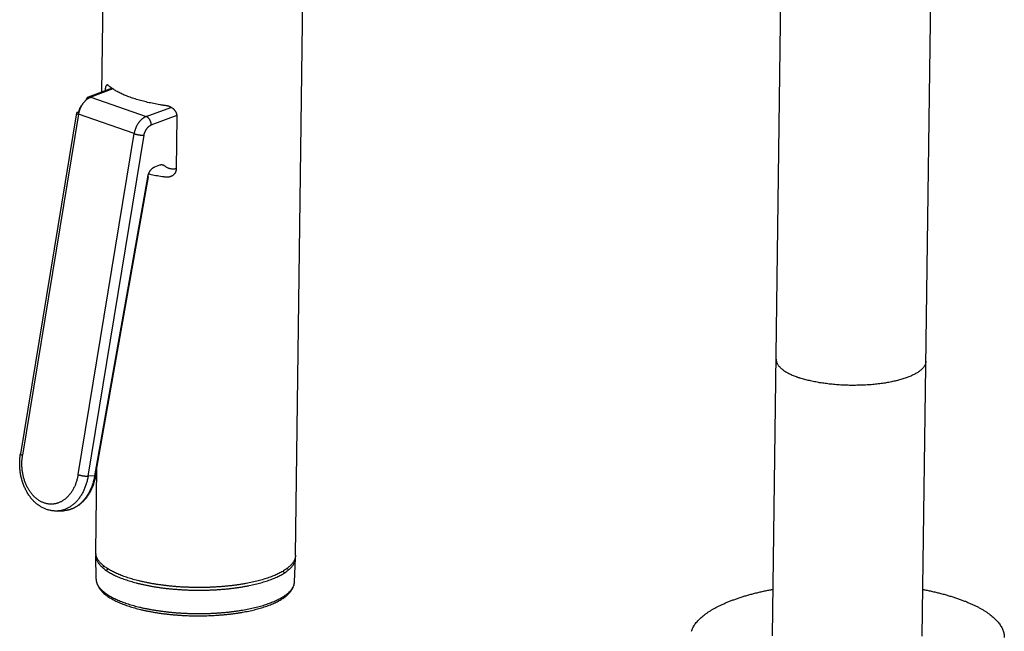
# Model space of a CAD drawing. Header units: millimetres. Extents: x 578 to 1520, y -541 to 791.
# Tile 3 of 11: x 634 to 772, y -283 to -198. Entities that reach past the tile are written whole.
import ezdxf

# ---------------------------------------------------------------- set-up
doc = ezdxf.new("R2010")
doc.units = ezdxf.units.MM
doc.header["$LTSCALE"] = 30.734
doc.layers.get('0').update_dxf_attribs({"linetype": 'CONTINUOUS'})

msp = doc.modelspace()

# ---------------------------------------------------------------- linework, layer by layer
for p, q in [((739.25, -284.01), (742.99, 1.48)), ((760.25, -284.04), (763.99, 1.2)), ((645.23, -207.72), (645.63, -177.04)), ((672.38, -272.68), (673.63, -177.41)), ((646.66, -207.18), (643.33, -208.42)), ((646.78, -207.27), (643.66, -208.43)), ((643.66, -208.43), (651.44, -211.14)), ((641.67, -210.64), (633.82, -258.48)), ((641.97, -210.83), (634.12, -258.67)), ((641.95, -210.56), (641.91, -210.81)), ((649.75, -213.54), (641.97, -210.83)), ((651.44, -211.14), (654.92, -209.85)), ((652.16, -212.32), (655.79, -210.97)), ((655.7, -218.47), (655.79, -211.13)), ((641.9, -261.38), (649.75, -213.54)), ((643.29, -261.6), (651.15, -213.76)), ((653.31, -217.98), (652.62, -218.24)), ((651.61, -219.66), (644.21, -261.56)), ((644.35, -261.52), (651.75, -219.62)), ((739.75, -245.18), (739.75, -245.18)), ((739.75, -245.18), (739.75, -245.18)), ((739.75, -245.18), (739.75, -245.18)), ((760.75, -245.46), (760.75, -245.45)), ((760.75, -245.45), (760.75, -245.45)), ((760.75, -245.45), (760.75, -245.45)), ((760.75, -245.45), (760.75, -245.46)), ((644.38, -272.31), (644.54, -260.48)), ((644.21, -261.56), (643.29, -261.6)), ((638.97, -266.49), (639.83, -266.45)), ((644.42, -276.04), (644.38, -272.73)), ((672.24, -276.41), (672.37, -273.1))]:
    msp.add_line(p, q)
for centre, radius, start, end in [((747.04, -235.66), 12.78, 250.099, 250.7857), ((747.24, -235.09), 13.39, 250.7853, 251.451), ((634.84, -260.22), 7.15, 349.6384, 350.6756), ((644.34, -261.52), 0.015, 345.6281, 350.2392), ((645.97, -272.71), 1.59, 172.539, 180.8376), ((670.78, -273.04), 1.6, 357.6664, 6.0988), ((648.37, -277.83), 4.61, 128.1633, 131.8354), ((648.95, -278.52), 4.81, 126.0784, 130.0799), ((654.25, -262.88), 17.48, 250.7833, 251.0018)]:
    msp.add_arc(centre, radius, start, end)
for points, knots in [([(646.18, -206.81), (646.17, -206.8), (646.15, -206.78), (646.11, -206.75), (646.08, -206.73), (646.04, -206.72), (646.01, -206.71), (645.97, -206.71), (645.94, -206.72), (645.91, -206.73), (645.88, -206.75), (645.86, -206.77), (645.83, -206.8), (645.81, -206.84), (645.79, -206.88), (645.77, -206.92), (645.76, -206.97), (645.74, -207.02), (645.73, -207.08), (645.72, -207.13), (645.71, -207.2), (645.7, -207.26), (645.69, -207.32), (645.69, -207.39), (645.68, -207.46), (645.68, -207.51), (645.68, -207.54), (645.68, -207.55)], [0, 0, 0, 0, 0.0121774, 0.0233296, 0.0335094, 0.0428398, 0.0514998, 0.059658, 0.0675588, 0.0753993, 0.083581, 0.0923806, 0.1017234, 0.1116873, 0.1227146, 0.1349898, 0.1479068, 0.1613234, 0.1755933, 0.1905917, 0.2060618, 0.2221581, 0.2384047, 0.2551182, 0.2722213, 0.2897464, 0.2947151, 0.2947151, 0.2947151, 0.2947151]), ([(649.36, -208.5), (649.25, -208.46), (649.03, -208.38), (648.7, -208.25), (648.38, -208.12), (648.08, -207.99), (647.79, -207.85), (647.52, -207.71), (647.26, -207.57), (647.01, -207.42), (646.78, -207.27), (646.57, -207.12), (646.37, -206.97), (646.24, -206.86), (646.18, -206.81)], [0, 0, 0, 0, 0.090526, 0.1784418, 0.2636859, 0.3462045, 0.4259526, 0.5028943, 0.5770045, 0.6482697, 0.7166895, 0.7822784, 0.8450677, 0.9051076, 0.9051076, 0.9051076, 0.9051076]), ([(641.97, -210.83), (641.98, -210.79), (642, -210.7), (642.03, -210.56), (642.06, -210.43), (642.1, -210.3), (642.14, -210.17), (642.19, -210.04), (642.25, -209.91), (642.31, -209.79), (642.37, -209.67), (642.44, -209.55), (642.51, -209.44), (642.58, -209.33), (642.66, -209.22), (642.74, -209.12), (642.82, -209.02), (642.91, -208.93), (643, -208.85), (643.09, -208.77), (643.18, -208.69), (643.28, -208.63), (643.37, -208.57), (643.47, -208.51), (643.56, -208.47), (643.63, -208.44), (643.66, -208.43)], [0, 0, 0, 0, 0.034033, 0.0682789, 0.1026804, 0.1371795, 0.1717174, 0.2062349, 0.240673, 0.2749733, 0.3090785, 0.3429324, 0.376481, 0.4096723, 0.4424573, 0.4747899, 0.506628, 0.5379335, 0.5686731, 0.5988186, 0.6283478, 0.6572445, 0.6854998, 0.713112, 0.7400874, 0.7664411, 0.7664411, 0.7664411, 0.7664411]), ([(643.33, -208.42), (643.32, -208.43), (643.29, -208.44), (643.26, -208.45), (643.22, -208.48), (643.18, -208.51), (643.15, -208.54), (643.12, -208.58), (643.09, -208.62), (643.06, -208.66), (643.04, -208.71), (643.02, -208.76), (643.01, -208.81), (643, -208.84), (643, -208.85)], [0, 0, 0, 0, 0.007991, 0.0192495, 0.030624, 0.0421771, 0.0539656, 0.0660387, 0.078437, 0.0911922, 0.1043273, 0.1178563, 0.1317851, 0.1406229, 0.1406229, 0.1406229, 0.1406229]), ([(643.66, -208.43), (643.65, -208.42), (643.62, -208.41), (643.57, -208.4), (643.52, -208.4), (643.47, -208.39), (643.43, -208.4), (643.38, -208.41), (643.35, -208.41), (643.33, -208.42), (643.33, -208.42)], [0, 0, 0, 0, 0.01260017, 0.02485576, 0.03680234, 0.04848428, 0.0599541, 0.0712713, 0.08250073, 0.08572251, 0.08572251, 0.08572251, 0.08572251]), ([(642.53, -209.41), (642.52, -209.41), (642.5, -209.43), (642.46, -209.48), (642.4, -209.55), (642.35, -209.62), (642.29, -209.69), (642.24, -209.77), (642.2, -209.85), (642.15, -209.93), (642.11, -210.02), (642.08, -210.1), (642.05, -210.19), (642.02, -210.28), (641.99, -210.37), (641.97, -210.46), (641.96, -210.53), (641.95, -210.56)], [0, 0, 0, 0, 0.0036543, 0.0251471, 0.0470564, 0.0693435, 0.0919683, 0.1148888, 0.1380602, 0.1614316, 0.1849579, 0.2085872, 0.2322645, 0.2559351, 0.2795486, 0.3030561, 0.3264069, 0.3264069, 0.3264069, 0.3264069]), ([(654.26, -209.63), (654.11, -209.61), (653.81, -209.56), (653.36, -209.49), (652.92, -209.41), (652.49, -209.33), (652.06, -209.24), (651.65, -209.15), (651.24, -209.05), (650.85, -208.95), (650.46, -208.84), (650.08, -208.73), (649.72, -208.62), (649.48, -208.54), (649.36, -208.5)], [0, 0, 0, 0, 0.114957, 0.228461, 0.340394, 0.450643, 0.559094, 0.66564, 0.770176, 0.872602, 0.97282, 1.07074, 1.166274, 1.259341, 1.259341, 1.259341, 1.259341]), ([(655.79, -211.13), (655.79, -211.1), (655.79, -211.05), (655.79, -210.98), (655.78, -210.91), (655.76, -210.84), (655.74, -210.76), (655.71, -210.69), (655.68, -210.62), (655.65, -210.55), (655.61, -210.48), (655.56, -210.41), (655.51, -210.34), (655.45, -210.27), (655.39, -210.2), (655.33, -210.14), (655.26, -210.07), (655.18, -210.01), (655.1, -209.96), (655.02, -209.9), (654.93, -209.85), (654.84, -209.8), (654.75, -209.76), (654.66, -209.72), (654.56, -209.69), (654.46, -209.66), (654.36, -209.64), (654.3, -209.63), (654.26, -209.63)], [0, 0, 0, 0, 0.0182399, 0.0365441, 0.0550212, 0.0736791, 0.0922321, 0.1112207, 0.1308881, 0.1513248, 0.1714038, 0.192079, 0.2137675, 0.2357639, 0.258144, 0.2815228, 0.3053514, 0.3289946, 0.3533984, 0.3785038, 0.4034874, 0.4289341, 0.4545886, 0.4801895, 0.5055985, 0.5308794, 0.5558852, 0.5810773, 0.5810773, 0.5810773, 0.5810773]), ([(641.95, -210.56), (641.94, -210.56), (641.91, -210.56), (641.87, -210.56), (641.83, -210.57), (641.8, -210.57), (641.76, -210.58), (641.74, -210.59), (641.72, -210.6), (641.7, -210.61), (641.69, -210.62), (641.68, -210.63), (641.67, -210.64), (641.67, -210.64)], [0, 0, 0, 0, 0.01136063, 0.02186698, 0.03148255, 0.04017885, 0.04793744, 0.05475341, 0.06064121, 0.06564542, 0.06986017, 0.07346127, 0.07626346, 0.07626346, 0.07626346, 0.07626346]), ([(641.67, -210.64), (641.67, -210.64), (641.67, -210.65), (641.67, -210.66), (641.68, -210.67), (641.69, -210.69), (641.71, -210.7), (641.72, -210.72), (641.75, -210.73), (641.78, -210.75), (641.81, -210.77), (641.84, -210.78), (641.88, -210.8), (641.93, -210.82), (641.96, -210.83), (641.97, -210.83)], [0, 0, 0, 0, 0.00048183, 0.00381806, 0.00757616, 0.01201077, 0.01726954, 0.02342917, 0.03052378, 0.03856124, 0.04753217, 0.05741488, 0.06817831, 0.0797839, 0.09218679, 0.09218679, 0.09218679, 0.09218679]), ([(651.44, -211.14), (651.41, -211.15), (651.34, -211.18), (651.25, -211.22), (651.15, -211.28), (651.05, -211.34), (650.96, -211.41), (650.87, -211.48), (650.78, -211.56), (650.69, -211.64), (650.6, -211.73), (650.52, -211.83), (650.44, -211.93), (650.36, -212.04), (650.28, -212.15), (650.21, -212.26), (650.15, -212.38), (650.08, -212.5), (650.03, -212.62), (649.97, -212.75), (649.92, -212.88), (649.88, -213.01), (649.84, -213.14), (649.8, -213.28), (649.77, -213.41), (649.76, -213.5), (649.75, -213.54)], [0, 0, 0, 0, 0.0263537, 0.0533291, 0.0809413, 0.1091966, 0.1380933, 0.1676224, 0.197768, 0.2285076, 0.2598131, 0.2916512, 0.3239838, 0.3567688, 0.3899601, 0.4235086, 0.4573626, 0.4914677, 0.5257681, 0.5602062, 0.5947237, 0.6292615, 0.6637607, 0.6981622, 0.732408, 0.7664411, 0.7664411, 0.7664411, 0.7664411]), ([(652.16, -212.32), (652.16, -212.3), (652.16, -212.25), (652.15, -212.19), (652.14, -212.12), (652.13, -212.06), (652.12, -211.99), (652.1, -211.93), (652.08, -211.86), (652.05, -211.8), (652.02, -211.73), (652, -211.67), (651.96, -211.61), (651.93, -211.56), (651.89, -211.5), (651.85, -211.45), (651.81, -211.4), (651.77, -211.36), (651.72, -211.31), (651.68, -211.27), (651.63, -211.24), (651.59, -211.21), (651.54, -211.18), (651.49, -211.16), (651.46, -211.14), (651.44, -211.14)], [0, 0, 0, 0, 0.0160705, 0.0324053, 0.0489674, 0.0657173, 0.0826131, 0.0996115, 0.116668, 0.1337375, 0.1507748, 0.167735, 0.1845739, 0.2012489, 0.2177191, 0.2339458, 0.2498935, 0.2655298, 0.2808266, 0.2957602, 0.3103124, 0.3244707, 0.3382292, 0.3515895, 0.3645609, 0.3645609, 0.3645609, 0.3645609]), ([(651.15, -213.76), (651.15, -213.73), (651.16, -213.67), (651.18, -213.58), (651.21, -213.49), (651.24, -213.4), (651.27, -213.31), (651.31, -213.22), (651.35, -213.13), (651.39, -213.05), (651.44, -212.97), (651.49, -212.89), (651.54, -212.82), (651.59, -212.75), (651.65, -212.68), (651.71, -212.62), (651.77, -212.56), (651.83, -212.51), (651.9, -212.46), (651.96, -212.42), (652.03, -212.38), (652.09, -212.34), (652.14, -212.33), (652.16, -212.32)], [0, 0, 0, 0, 0.0233505, 0.0468582, 0.0704719, 0.0941425, 0.1178196, 0.1414494, 0.1649776, 0.1883521, 0.2115271, 0.2344502, 0.2570748, 0.2793592, 0.3012649, 0.3227546, 0.3438029, 0.3643842, 0.3844776, 0.4040695, 0.4231571, 0.4417464, 0.4598491, 0.4598491, 0.4598491, 0.4598491]), ([(649.75, -213.54), (649.77, -213.55), (649.8, -213.56), (649.85, -213.58), (649.91, -213.59), (649.97, -213.61), (650.03, -213.62), (650.09, -213.64), (650.15, -213.65), (650.22, -213.67), (650.28, -213.68), (650.35, -213.69), (650.42, -213.7), (650.49, -213.71), (650.55, -213.72), (650.62, -213.73), (650.68, -213.74), (650.75, -213.75), (650.81, -213.75), (650.87, -213.76), (650.93, -213.76), (650.99, -213.76), (651.04, -213.76), (651.1, -213.76), (651.13, -213.76), (651.15, -213.76)], [0, 0, 0, 0, 0.0131499, 0.0269919, 0.0414669, 0.0565121, 0.0720617, 0.0880469, 0.1043968, 0.1210384, 0.1378972, 0.1548977, 0.1719635, 0.1890179, 0.2059844, 0.2227867, 0.2393496, 0.255599, 0.2714626, 0.2868698, 0.3017529, 0.3160469, 0.3296899, 0.3426242, 0.354796, 0.354796, 0.354796, 0.354796]), ([(654.03, -218.08), (654.01, -218.07), (653.98, -218.04), (653.93, -218.01), (653.87, -217.98), (653.81, -217.96), (653.76, -217.95), (653.69, -217.93), (653.63, -217.93), (653.57, -217.93), (653.51, -217.93), (653.44, -217.94), (653.38, -217.96), (653.33, -217.98), (653.31, -217.98)], [0, 0, 0, 0, 0.0157126, 0.0312201, 0.0465913, 0.0618983, 0.0772153, 0.0926161, 0.1081721, 0.1239502, 0.1400115, 0.1564097, 0.1731903, 0.1903906, 0.1903906, 0.1903906, 0.1903906]), ([(655.7, -218.47), (655.66, -218.48), (655.58, -218.49), (655.45, -218.51), (655.31, -218.52), (655.17, -218.52), (655.03, -218.51), (654.89, -218.49), (654.76, -218.46), (654.63, -218.42), (654.5, -218.37), (654.38, -218.31), (654.26, -218.25), (654.14, -218.17), (654.07, -218.11), (654.03, -218.08)], [0, 0, 0, 0, 0.0270739, 0.0632002, 0.0987798, 0.1338777, 0.1685716, 0.2029518, 0.2371432, 0.2712241, 0.3052948, 0.3394385, 0.37379, 0.4084391, 0.443473, 0.443473, 0.443473, 0.443473]), ([(652.62, -218.24), (652.6, -218.25), (652.55, -218.27), (652.49, -218.3), (652.42, -218.34), (652.36, -218.38), (652.29, -218.43), (652.23, -218.48), (652.17, -218.54), (652.11, -218.6), (652.06, -218.66), (652, -218.73), (651.95, -218.81), (651.9, -218.88), (651.86, -218.96), (651.81, -219.04), (651.77, -219.13), (651.74, -219.21), (651.7, -219.3), (651.67, -219.39), (651.65, -219.48), (651.63, -219.57), (651.61, -219.63), (651.61, -219.66)], [0, 0, 0, 0, 0.0178642, 0.0362014, 0.0550242, 0.074338, 0.0941401, 0.1144176, 0.1351504, 0.1563156, 0.1778883, 0.1998344, 0.2221154, 0.2446907, 0.2675165, 0.2905464, 0.313737, 0.3370397, 0.3604012, 0.3837684, 0.4070925, 0.4303256, 0.4534203, 0.4534203, 0.4534203, 0.4534203]), ([(651.75, -219.18), (651.81, -219.19), (652.01, -219.24), (652.36, -219.31), (652.79, -219.39), (653.23, -219.47), (653.68, -219.54), (653.98, -219.58), (654.13, -219.61)], [0, 0, 0, 0, 0.0462487, 0.1547002, 0.2649487, 0.3768823, 0.4903863, 0.6053429, 0.6053429, 0.6053429, 0.6053429]), ([(654.13, -219.61), (654.17, -219.61), (654.23, -219.62), (654.33, -219.62), (654.43, -219.62), (654.53, -219.61), (654.63, -219.6), (654.73, -219.58), (654.82, -219.55), (654.91, -219.52), (655, -219.48), (655.08, -219.44), (655.16, -219.4), (655.23, -219.35), (655.3, -219.29), (655.37, -219.23), (655.43, -219.17), (655.48, -219.1), (655.53, -219.04), (655.57, -218.97), (655.6, -218.9), (655.63, -218.83), (655.66, -218.76), (655.67, -218.69), (655.69, -218.62), (655.7, -218.54), (655.7, -218.5), (655.7, -218.47)], [0, 0, 0, 0, 0.0249723, 0.0498853, 0.0747475, 0.0995849, 0.1244021, 0.1490188, 0.1733683, 0.1971779, 0.2207941, 0.2442734, 0.2669957, 0.2889991, 0.3111027, 0.333461, 0.3549639, 0.3755555, 0.3958976, 0.4158896, 0.4353207, 0.4545122, 0.4730304, 0.4913571, 0.5094969, 0.5275772, 0.545816, 0.545816, 0.545816, 0.545816]), ([(651.61, -219.66), (651.62, -219.66), (651.64, -219.66), (651.66, -219.66), (651.68, -219.65), (651.7, -219.65), (651.72, -219.65), (651.73, -219.64), (651.74, -219.64), (651.75, -219.63), (651.75, -219.62), (651.75, -219.62)], [0, 0, 0, 0, 0.00678436, 0.01293054, 0.01840728, 0.02319243, 0.02727627, 0.03066813, 0.03341031, 0.03560831, 0.03737125, 0.03737125, 0.03737125, 0.03737125]), ([(651.75, -219.62), (651.75, -219.62), (651.75, -219.62), (651.75, -219.61), (651.74, -219.6), (651.74, -219.6), (651.73, -219.59), (651.71, -219.58), (651.69, -219.57), (651.67, -219.56), (651.65, -219.55), (651.64, -219.54), (651.63, -219.54)], [0, 0, 0, 0, 0.00011404, 0.00201148, 0.0042679, 0.00708666, 0.01056294, 0.01473376, 0.01960554, 0.02516675, 0.03139396, 0.03650814, 0.03650814, 0.03650814, 0.03650814]), ([(739.75, -245.18), (739.75, -245.18), (739.75, -245.24), (739.76, -245.33), (739.78, -245.47), (739.83, -245.61), (739.88, -245.75), (739.96, -245.89), (740.04, -246.03), (740.15, -246.16), (740.27, -246.3), (740.41, -246.43), (740.56, -246.56), (740.72, -246.69), (740.9, -246.82), (741.1, -246.94), (741.3, -247.06), (741.53, -247.18), (741.76, -247.3), (742.01, -247.41), (742.27, -247.52), (742.5, -247.61), (742.64, -247.66), (742.69, -247.68)], [0, 0, 0, 0, 0.003837, 0.03863, 0.073891, 0.110017, 0.147363, 0.186274, 0.226995, 0.269759, 0.314752, 0.362125, 0.411991, 0.464432, 0.519506, 0.577247, 0.637672, 0.70078, 0.766557, 0.834921, 0.90588, 0.979383, 1.017074, 1.017074, 1.017074, 1.017074]), ([(760.75, -245.46), (760.75, -245.5), (760.75, -245.58), (760.72, -245.72), (760.68, -245.86), (760.63, -245.99), (760.55, -246.13), (760.46, -246.26), (760.36, -246.4), (760.24, -246.53), (760.1, -246.66), (759.95, -246.79), (759.79, -246.91), (759.61, -247.03), (759.41, -247.15), (759.2, -247.27), (758.98, -247.39), (758.75, -247.5), (758.5, -247.6), (758.24, -247.71), (757.96, -247.81), (757.68, -247.91), (757.38, -248), (757.07, -248.09), (756.75, -248.17), (756.42, -248.25), (756.09, -248.33), (755.74, -248.4), (755.38, -248.46), (755.02, -248.53), (754.65, -248.58), (754.27, -248.63), (753.89, -248.68), (753.5, -248.72), (753.1, -248.76), (752.7, -248.79), (752.3, -248.81), (751.9, -248.83), (751.49, -248.84), (751.08, -248.85), (750.67, -248.86), (750.25, -248.86), (749.84, -248.85), (749.43, -248.83), (749.02, -248.82), (748.61, -248.79), (748.21, -248.76), (747.8, -248.73), (747.41, -248.69), (747.01, -248.64), (746.62, -248.59), (746.24, -248.54), (745.86, -248.48), (745.49, -248.41), (745.13, -248.34), (744.77, -248.27), (744.42, -248.19), (744.09, -248.11), (743.76, -248.02), (743.44, -247.93), (743.18, -247.85), (743.03, -247.8), (742.98, -247.78)], [0, 0, 0, 0, 0.030294, 0.065424, 0.101321, 0.138355, 0.17686, 0.217122, 0.259386, 0.303848, 0.350634, 0.399901, 0.451742, 0.506209, 0.563374, 0.623213, 0.685725, 0.750897, 0.818701, 0.889096, 0.962031, 1.037446, 1.115273, 1.195436, 1.277853, 1.362437, 1.449027, 1.537592, 1.628028, 1.720203, 1.814055, 1.90939, 2.006085, 2.104016, 2.203055, 2.303072, 2.403935, 2.505507, 2.607655, 2.710243, 2.813135, 2.916194, 3.019206, 3.122117, 3.224788, 3.327059, 3.428846, 3.529931, 3.630181, 3.729465, 3.827652, 3.924615, 4.020227, 4.114366, 4.206912, 4.297751, 4.386773, 4.473873, 4.558885, 4.641778, 4.722459, 4.761947, 4.761947, 4.761947, 4.761947]), ([(638.97, -266.49), (638.9, -266.49), (638.76, -266.49), (638.55, -266.48), (638.33, -266.46), (638.12, -266.43), (637.91, -266.39), (637.69, -266.33), (637.48, -266.27), (637.27, -266.19), (637.07, -266.09), (636.86, -265.99), (636.66, -265.88), (636.46, -265.75), (636.27, -265.61), (636.08, -265.46), (635.89, -265.3), (635.71, -265.13), (635.54, -264.95), (635.37, -264.76), (635.21, -264.56), (635.06, -264.35), (634.91, -264.13), (634.77, -263.9), (634.64, -263.67), (634.51, -263.42), (634.4, -263.18), (634.29, -262.92), (634.19, -262.66), (634.1, -262.4), (634.02, -262.13), (633.95, -261.86), (633.89, -261.58), (633.83, -261.31), (633.79, -261.02), (633.75, -260.74), (633.73, -260.46), (633.71, -260.17), (633.71, -259.89), (633.71, -259.6), (633.72, -259.32), (633.75, -259.04), (633.78, -258.75), (633.8, -258.57), (633.82, -258.48)], [0, 0, 0, 0, 0.053219, 0.106549, 0.16007, 0.213956, 0.268157, 0.322797, 0.378083, 0.433873, 0.490353, 0.547631, 0.605539, 0.664359, 0.723985, 0.784294, 0.84568, 0.907751, 0.970623, 1.034392, 1.098784, 1.164047, 1.229961, 1.296478, 1.363747, 1.431487, 1.499842, 1.568685, 1.637926, 1.707676, 1.777719, 1.848114, 1.918785, 1.989647, 2.060733, 2.131923, 2.203196, 2.274506, 2.3458, 2.417014, 2.488132, 2.559071, 2.629796, 2.700311, 2.700311, 2.700311, 2.700311]), ([(633.82, -258.48), (633.82, -258.48), (633.82, -258.48), (633.82, -258.49), (633.83, -258.51), (633.84, -258.52), (633.85, -258.54), (633.87, -258.55), (633.89, -258.57), (633.92, -258.58), (633.95, -258.6), (633.99, -258.62), (634.03, -258.63), (634.07, -258.65), (634.1, -258.66), (634.12, -258.67)], [0, 0, 0, 0, 0.00048183, 0.00381806, 0.00757616, 0.01201077, 0.01726954, 0.02342917, 0.03052378, 0.03856124, 0.04753217, 0.05741488, 0.06817831, 0.0797839, 0.09218679, 0.09218679, 0.09218679, 0.09218679]), ([(641.87, -261.51), (641.86, -261.59), (641.83, -261.75), (641.77, -261.98), (641.71, -262.22), (641.63, -262.45), (641.55, -262.67), (641.47, -262.89), (641.37, -263.1), (641.27, -263.31), (641.16, -263.5), (641.05, -263.7), (640.93, -263.88), (640.8, -264.05), (640.66, -264.22), (640.53, -264.38), (640.38, -264.53), (640.23, -264.67), (640.08, -264.8), (639.92, -264.92), (639.76, -265.03), (639.59, -265.13), (639.42, -265.22), (639.25, -265.29), (639.07, -265.36), (638.9, -265.42), (638.72, -265.46), (638.54, -265.49), (638.36, -265.51), (638.17, -265.52), (637.99, -265.52), (637.81, -265.51), (637.62, -265.48), (637.44, -265.44), (637.26, -265.4), (637.08, -265.34), (636.91, -265.26), (636.73, -265.18), (636.56, -265.09), (636.39, -264.99), (636.23, -264.87), (636.06, -264.75), (635.91, -264.62), (635.75, -264.47), (635.6, -264.32), (635.46, -264.16), (635.32, -263.99), (635.19, -263.81), (635.06, -263.62), (634.94, -263.43), (634.83, -263.23), (634.72, -263.02), (634.62, -262.8), (634.53, -262.58), (634.44, -262.36), (634.37, -262.13), (634.3, -261.89), (634.23, -261.65), (634.18, -261.41), (634.13, -261.17), (634.09, -260.92), (634.06, -260.67), (634.04, -260.42), (634.02, -260.17), (634.02, -259.91), (634.02, -259.66), (634.03, -259.41), (634.05, -259.16), (634.08, -258.91), (634.1, -258.75), (634.12, -258.67)], [0, 0, 0, 0, 0.061469, 0.122489, 0.182995, 0.242925, 0.302291, 0.361013, 0.419054, 0.476356, 0.532917, 0.58874, 0.643783, 0.698026, 0.751446, 0.804092, 0.855963, 0.907065, 0.957399, 1.00702, 1.05598, 1.104304, 1.152031, 1.199227, 1.245983, 1.292357, 1.338424, 1.384265, 1.429967, 1.475615, 1.521296, 1.567092, 1.613125, 1.659439, 1.706108, 1.753204, 1.800796, 1.848949, 1.897724, 1.94717, 1.99729, 2.048165, 2.099819, 2.152262, 2.205495, 2.259521, 2.314336, 2.369935, 2.426297, 2.48342, 2.541275, 2.599818, 2.658995, 2.71878, 2.779157, 2.840051, 2.901403, 2.963147, 3.02528, 3.087722, 3.150408, 3.213247, 3.276206, 3.33925, 3.402285, 3.465249, 3.528038, 3.59066, 3.653048, 3.715138, 3.715138, 3.715138, 3.715138]), ([(643.29, -261.6), (643.28, -261.69), (643.24, -261.87), (643.18, -262.15), (643.12, -262.41), (643.04, -262.68), (642.95, -262.94), (642.86, -263.19), (642.76, -263.44), (642.65, -263.68), (642.53, -263.91), (642.41, -264.14), (642.28, -264.35), (642.14, -264.56), (641.99, -264.76), (641.84, -264.95), (641.68, -265.13), (641.52, -265.31), (641.35, -265.47), (641.17, -265.62), (640.99, -265.75), (640.81, -265.88), (640.62, -266), (640.43, -266.1), (640.23, -266.19), (640.03, -266.27), (639.83, -266.34), (639.63, -266.4), (639.42, -266.44), (639.22, -266.47), (639.06, -266.48), (638.98, -266.49), (638.97, -266.49)], [0, 0, 0, 0, 0.070359, 0.140255, 0.20963, 0.278432, 0.346574, 0.414047, 0.480808, 0.546818, 0.612043, 0.676453, 0.740001, 0.802692, 0.864522, 0.925477, 0.985592, 1.044838, 1.103224, 1.160776, 1.217506, 1.273474, 1.328737, 1.383351, 1.437377, 1.490882, 1.543926, 1.596594, 1.648985, 1.701181, 1.753291, 1.762332, 1.762332, 1.762332, 1.762332]), ([(644.35, -261.52), (644.34, -261.61), (644.3, -261.8), (644.24, -262.07), (644.16, -262.34), (644.08, -262.61), (643.99, -262.87), (643.89, -263.13), (643.79, -263.37), (643.67, -263.62), (643.55, -263.85), (643.42, -264.08), (643.28, -264.3), (643.13, -264.51), (642.98, -264.71), (642.82, -264.9), (642.65, -265.09), (642.48, -265.26), (642.3, -265.42), (642.12, -265.57), (641.93, -265.71), (641.74, -265.84), (641.55, -265.95), (641.35, -266.06), (641.15, -266.15), (640.94, -266.23), (640.73, -266.3), (640.53, -266.36), (640.32, -266.4), (640.1, -266.43), (639.94, -266.45), (639.85, -266.45), (639.83, -266.45)], [0, 0, 0, 0, 0.070866, 0.141366, 0.211429, 0.280933, 0.349932, 0.41836, 0.486106, 0.553239, 0.619672, 0.685314, 0.750249, 0.814383, 0.877658, 0.940171, 1.001824, 1.062596, 1.122597, 1.181739, 1.24004, 1.297624, 1.354436, 1.410516, 1.466007, 1.520904, 1.575261, 1.629224, 1.682847, 1.736191, 1.789391, 1.80565, 1.80565, 1.80565, 1.80565]), ([(644.21, -261.56), (644.2, -261.65), (644.16, -261.83), (644.1, -262.11), (644.03, -262.38), (643.95, -262.64), (643.86, -262.9), (643.76, -263.15), (643.66, -263.4), (643.55, -263.64), (643.43, -263.87), (643.3, -264.1), (643.16, -264.32), (643.02, -264.53), (642.87, -264.73), (642.72, -264.92), (642.56, -265.1), (642.39, -265.27), (642.22, -265.43), (642.04, -265.58), (641.86, -265.72), (641.67, -265.85), (641.48, -265.96), (641.29, -266.07), (641.09, -266.16), (640.89, -266.24), (640.69, -266.31), (640.48, -266.36), (640.28, -266.4), (640.07, -266.43), (639.92, -266.45), (639.84, -266.45), (639.83, -266.45)], [0, 0, 0, 0, 0.070536, 0.140647, 0.210257, 0.279296, 0.347771, 0.415589, 0.482708, 0.549056, 0.614635, 0.679441, 0.743419, 0.806543, 0.86878, 0.930173, 0.990707, 1.05038, 1.10918, 1.167158, 1.224355, 1.28079, 1.336489, 1.391512, 1.445941, 1.499825, 1.553231, 1.606238, 1.65893, 1.711395, 1.763721, 1.772063, 1.772063, 1.772063, 1.772063]), ([(641.9, -261.38), (641.91, -261.38), (641.95, -261.4), (642, -261.41), (642.05, -261.43), (642.11, -261.44), (642.17, -261.46), (642.23, -261.47), (642.3, -261.49), (642.36, -261.5), (642.43, -261.52), (642.5, -261.53), (642.56, -261.54), (642.63, -261.55), (642.7, -261.56), (642.76, -261.57), (642.83, -261.57), (642.89, -261.58), (642.96, -261.59), (643.02, -261.59), (643.08, -261.59), (643.14, -261.6), (643.19, -261.6), (643.24, -261.6), (643.28, -261.6), (643.29, -261.6)], [0, 0, 0, 0, 0.0131499, 0.0269919, 0.0414669, 0.0565122, 0.0720617, 0.0880469, 0.1043968, 0.1210384, 0.1378972, 0.1548977, 0.1719635, 0.189018, 0.2059844, 0.2227868, 0.2393497, 0.2555991, 0.2714626, 0.2868699, 0.301753, 0.3160469, 0.32969, 0.3426242, 0.354796, 0.354796, 0.354796, 0.354796]), ([(644.21, -261.56), (644.22, -261.56), (644.24, -261.56), (644.26, -261.55), (644.29, -261.55), (644.3, -261.55), (644.32, -261.54), (644.33, -261.54), (644.34, -261.53), (644.35, -261.53), (644.35, -261.52), (644.35, -261.52)], [0, 0, 0, 0, 0.00671545, 0.0128491, 0.0183609, 0.02308765, 0.02699951, 0.03032059, 0.03306848, 0.03529298, 0.03707315, 0.03707315, 0.03707315, 0.03707315]), ([(648.48, -275.72), (648.36, -275.68), (648.13, -275.59), (647.79, -275.46), (647.46, -275.32), (647.15, -275.18), (646.85, -275.04), (646.57, -274.89), (646.3, -274.74), (646.05, -274.59), (645.82, -274.43), (645.6, -274.28), (645.4, -274.12), (645.22, -273.95), (645.05, -273.79), (644.9, -273.62), (644.77, -273.45), (644.66, -273.28), (644.57, -273.11), (644.49, -272.94), (644.44, -272.77), (644.4, -272.59), (644.38, -272.44), (644.38, -272.35), (644.38, -272.31)], [0, 0, 0, 0, 0.094339, 0.18584, 0.274433, 0.360059, 0.442639, 0.522167, 0.598618, 0.67198, 0.742255, 0.809462, 0.873644, 0.934869, 0.993235, 1.048857, 1.101907, 1.152591, 1.201145, 1.247877, 1.293101, 1.33719, 1.380559, 1.407404, 1.407404, 1.407404, 1.407404]), ([(644.38, -272.73), (644.38, -272.75), (644.38, -272.83), (644.39, -272.97), (644.43, -273.14), (644.49, -273.32), (644.56, -273.49), (644.66, -273.66), (644.77, -273.83), (644.9, -274), (645.05, -274.16), (645.21, -274.33), (645.4, -274.49), (645.6, -274.65), (645.81, -274.81), (646.05, -274.97), (646.3, -275.12), (646.56, -275.27), (646.85, -275.42), (647.14, -275.56), (647.46, -275.7), (647.78, -275.84), (648.13, -275.97), (648.36, -276.05), (648.48, -276.09)], [0, 0, 0, 0, 0.015804, 0.059156, 0.103229, 0.148434, 0.19515, 0.243725, 0.294426, 0.347495, 0.403132, 0.461485, 0.522699, 0.586873, 0.654076, 0.72435, 0.797715, 0.874173, 0.953715, 1.036319, 1.121924, 1.210507, 1.302006, 1.396353, 1.396353, 1.396353, 1.396353]), ([(672.38, -272.68), (672.38, -272.7), (672.38, -272.78), (672.36, -272.92), (672.32, -273.09), (672.27, -273.26), (672.19, -273.43), (672.1, -273.6), (671.99, -273.77), (671.86, -273.93), (671.71, -274.1), (671.54, -274.26), (671.36, -274.42), (671.16, -274.57), (670.94, -274.73), (670.71, -274.88), (670.46, -275.02), (670.19, -275.17), (669.91, -275.31), (669.61, -275.44), (669.3, -275.58), (668.97, -275.71), (668.63, -275.83), (668.28, -275.95), (667.91, -276.06), (667.53, -276.18), (667.13, -276.28), (666.73, -276.38), (666.31, -276.48), (665.89, -276.57), (665.45, -276.65), (665.01, -276.73), (664.55, -276.8), (664.09, -276.87), (663.62, -276.93), (663.14, -276.99), (662.66, -277.04), (662.17, -277.08), (661.67, -277.12), (661.17, -277.15), (660.67, -277.18), (660.17, -277.2), (659.66, -277.21), (659.15, -277.22), (658.64, -277.22), (658.13, -277.21), (657.61, -277.2), (657.1, -277.18), (656.6, -277.16), (656.09, -277.13), (655.59, -277.09), (655.09, -277.04), (654.59, -277), (654.1, -276.94), (653.62, -276.88), (653.14, -276.81), (652.67, -276.74), (652.21, -276.66), (651.76, -276.58), (651.31, -276.49), (650.87, -276.39), (650.45, -276.29), (650.03, -276.19), (649.63, -276.08), (649.23, -275.96), (648.85, -275.84), (648.6, -275.76), (648.48, -275.72)], [0, 0, 0, 0, 0.016246, 0.059487, 0.10334, 0.148228, 0.194535, 0.242607, 0.292739, 0.345188, 0.400166, 0.457835, 0.518335, 0.581777, 0.648231, 0.717765, 0.790395, 0.866115, 0.944918, 1.026766, 1.111631, 1.199482, 1.290266, 1.383917, 1.480355, 1.579491, 1.681234, 1.785491, 1.892149, 2.001096, 2.112242, 2.225462, 2.340648, 2.45768, 2.576385, 2.69663, 2.818266, 2.941147, 3.065164, 3.190178, 3.316046, 3.442614, 3.569727, 3.697232, 3.824982, 3.952824, 4.08059, 4.208161, 4.335385, 4.462111, 4.588226, 4.713518, 4.837844, 4.961054, 5.082985, 5.203539, 5.322583, 5.439985, 5.555608, 5.669319, 5.780988, 5.8905, 5.997745, 6.102584, 6.204945, 6.304728, 6.401839, 6.401839, 6.401839, 6.401839]), ([(648.48, -276.09), (648.6, -276.14), (648.85, -276.22), (649.23, -276.34), (649.62, -276.45), (650.03, -276.56), (650.44, -276.67), (650.87, -276.77), (651.3, -276.86), (651.75, -276.95), (652.21, -277.04), (652.67, -277.12), (653.14, -277.19), (653.62, -277.26), (654.1, -277.32), (654.59, -277.37), (655.08, -277.42), (655.58, -277.46), (656.09, -277.5), (656.59, -277.53), (657.1, -277.56), (657.61, -277.58), (658.12, -277.59), (658.63, -277.59), (659.14, -277.59), (659.65, -277.59), (660.16, -277.57), (660.67, -277.55), (661.17, -277.53), (661.67, -277.5), (662.16, -277.46), (662.65, -277.42), (663.14, -277.37), (663.61, -277.31), (664.08, -277.25), (664.55, -277.18), (665, -277.11), (665.45, -277.03), (665.88, -276.94), (666.31, -276.85), (666.73, -276.76), (667.13, -276.66), (667.52, -276.55), (667.9, -276.44), (668.27, -276.33), (668.63, -276.21), (668.97, -276.08), (669.29, -275.95), (669.61, -275.82), (669.9, -275.68), (670.19, -275.54), (670.45, -275.4), (670.7, -275.25), (670.94, -275.1), (671.16, -274.95), (671.36, -274.79), (671.54, -274.63), (671.7, -274.47), (671.85, -274.31), (671.98, -274.14), (672.09, -273.98), (672.19, -273.81), (672.26, -273.64), (672.32, -273.47), (672.36, -273.29), (672.37, -273.17), (672.37, -273.11), (672.37, -273.1)], [0, 0, 0, 0, 0.097103, 0.196887, 0.29926, 0.404126, 0.511341, 0.620834, 0.732491, 0.846194, 0.961816, 1.079224, 1.198281, 1.318856, 1.440816, 1.563993, 1.688273, 1.81352, 1.939575, 2.06634, 2.193612, 2.321228, 2.449043, 2.576871, 2.704596, 2.832082, 2.959184, 3.08575, 3.211624, 3.336652, 3.46069, 3.583598, 3.705216, 3.825417, 3.944081, 4.061064, 4.176263, 4.289531, 4.400716, 4.509705, 4.616364, 4.720599, 4.822327, 4.921454, 5.01789, 5.111544, 5.202338, 5.290203, 5.375086, 5.456932, 5.535705, 5.6114, 5.684004, 5.753534, 5.820019, 5.883485, 5.944008, 6.001685, 6.05665, 6.109091, 6.159218, 6.207288, 6.253597, 6.298488, 6.342348, 6.385598, 6.390788, 6.390788, 6.390788, 6.390788]), ([(671.41, -274.74), (671.41, -274.74), (671.35, -274.68), (671.27, -274.62), (671.2, -274.55), (671.19, -274.55)], [0, 0, 0, 0, 0.00283142, 0.06358708, 0.07384329, 0.07384329, 0.07384329, 0.07384329]), ([(644.42, -276.04), (644.43, -276.1), (644.43, -276.22), (644.46, -276.4), (644.5, -276.59), (644.57, -276.77), (644.64, -276.96), (644.74, -277.14), (644.86, -277.33), (645, -277.51), (645.16, -277.7), (645.33, -277.88), (645.53, -278.06), (645.74, -278.23), (645.97, -278.4), (646.21, -278.57), (646.48, -278.73), (646.75, -278.89), (647.04, -279.04), (647.34, -279.19), (647.66, -279.33), (647.99, -279.47), (648.34, -279.6), (648.57, -279.68), (648.69, -279.73)], [0, 0, 0, 0, 0.045072, 0.090753, 0.13749, 0.185721, 0.23586, 0.288266, 0.343216, 0.400889, 0.46137, 0.524659, 0.590711, 0.659475, 0.730905, 0.804968, 0.88164, 0.960915, 1.04277, 1.127186, 1.214141, 1.303605, 1.39554, 1.489899, 1.489899, 1.489899, 1.489899]), ([(644.42, -276.04), (644.43, -276.07), (644.43, -276.15), (644.44, -276.28), (644.48, -276.46), (644.54, -276.63), (644.61, -276.8), (644.71, -276.97), (644.82, -277.14), (644.95, -277.3), (645.1, -277.47), (645.26, -277.63), (645.44, -277.79), (645.64, -277.95), (645.86, -278.11), (646.09, -278.26), (646.34, -278.42), (646.6, -278.56), (646.88, -278.71), (647.18, -278.85), (647.49, -278.99), (647.81, -279.12), (648.15, -279.26), (648.38, -279.34), (648.5, -279.38)], [0, 0, 0, 0, 0.01753, 0.060531, 0.104262, 0.149129, 0.195502, 0.243727, 0.294063, 0.346749, 0.401981, 0.459903, 0.520659, 0.584344, 0.651028, 0.720752, 0.793533, 0.869375, 0.948268, 1.030189, 1.115081, 1.202917, 1.293639, 1.387179, 1.387179, 1.387179, 1.387179]), ([(670.84, -275.16), (670.82, -275.15), (670.74, -275.07), (670.65, -275), (670.58, -274.95), (670.58, -274.95)], [0, 0, 0, 0, 0.02100878, 0.08278468, 0.08389682, 0.08389682, 0.08389682, 0.08389682]), ([(648.56, -279.4), (648.68, -279.44), (648.93, -279.53), (649.31, -279.64), (649.7, -279.76), (650.11, -279.87), (650.52, -279.97), (650.94, -280.07), (651.38, -280.16), (651.82, -280.25), (652.27, -280.33), (652.73, -280.41), (653.2, -280.48), (653.68, -280.54), (654.16, -280.6), (654.64, -280.66), (655.13, -280.71), (655.63, -280.75), (656.13, -280.78), (656.63, -280.81), (657.13, -280.84), (657.64, -280.85), (658.15, -280.87), (658.65, -280.87), (659.16, -280.87), (659.66, -280.86), (660.17, -280.85), (660.67, -280.83), (661.17, -280.8), (661.66, -280.77), (662.15, -280.73), (662.63, -280.69), (663.11, -280.64), (663.59, -280.58), (664.05, -280.52), (664.51, -280.45), (664.96, -280.38), (665.4, -280.3), (665.83, -280.22), (666.25, -280.13), (666.67, -280.03), (667.07, -279.93), (667.45, -279.83), (667.83, -279.72), (668.19, -279.6), (668.54, -279.48), (668.88, -279.36), (669.21, -279.23), (669.51, -279.1), (669.81, -278.96), (670.09, -278.82), (670.35, -278.68), (670.6, -278.53), (670.83, -278.39), (671.04, -278.23), (671.24, -278.08), (671.42, -277.92), (671.58, -277.76), (671.73, -277.6), (671.86, -277.43), (671.97, -277.27), (672.06, -277.1), (672.13, -276.93), (672.19, -276.76), (672.22, -276.59), (672.23, -276.47), (672.24, -276.41), (672.24, -276.41)], [0, 0, 0, 0, 0.096737, 0.19611, 0.29803, 0.402398, 0.509073, 0.617982, 0.729015, 0.842052, 0.956968, 1.07363, 1.191905, 1.311661, 1.432765, 1.555054, 1.678413, 1.802708, 1.927781, 2.053535, 2.179772, 2.306329, 2.433062, 2.559789, 2.686393, 2.812742, 2.938693, 3.064095, 3.188794, 3.31264, 3.435489, 3.557203, 3.677625, 3.79663, 3.914099, 4.029891, 4.143905, 4.255995, 4.366013, 4.473846, 4.579364, 4.682472, 4.78309, 4.881127, 4.976493, 5.069102, 5.158873, 5.245742, 5.329656, 5.410562, 5.488427, 5.563244, 5.635003, 5.703722, 5.769431, 5.832157, 5.891977, 5.948989, 6.003326, 6.055177, 6.104752, 6.152307, 6.198137, 6.242582, 6.286027, 6.328888, 6.332129, 6.332129, 6.332129, 6.332129]), ([(648.69, -279.73), (648.81, -279.77), (649.06, -279.85), (649.44, -279.97), (649.84, -280.09), (650.24, -280.2), (650.66, -280.3), (651.08, -280.4), (651.51, -280.49), (651.96, -280.58), (652.41, -280.66), (652.86, -280.74), (653.33, -280.81), (653.8, -280.87), (654.27, -280.93), (654.76, -280.98), (655.24, -281.03), (655.73, -281.07), (656.22, -281.11), (656.72, -281.14), (657.22, -281.16), (657.72, -281.18), (658.22, -281.19), (658.72, -281.19), (659.22, -281.19), (659.72, -281.18), (660.21, -281.16), (660.71, -281.14), (661.2, -281.12), (661.69, -281.08), (662.17, -281.04), (662.65, -281), (663.12, -280.95), (663.59, -280.89), (664.05, -280.83), (664.5, -280.76), (664.95, -280.68), (665.38, -280.6), (665.81, -280.52), (666.23, -280.43), (666.64, -280.33), (667.04, -280.22), (667.43, -280.12), (667.8, -280), (668.17, -279.88), (668.52, -279.76), (668.86, -279.63), (669.18, -279.5), (669.5, -279.36), (669.8, -279.21), (670.08, -279.06), (670.35, -278.91), (670.6, -278.74), (670.84, -278.58), (671.06, -278.41), (671.26, -278.24), (671.45, -278.06), (671.61, -277.88), (671.76, -277.69), (671.88, -277.51), (671.99, -277.33), (672.07, -277.14), (672.14, -276.96), (672.19, -276.77), (672.22, -276.59), (672.23, -276.47), (672.24, -276.41)], [0, 0, 0, 0, 0.097852, 0.198061, 0.300586, 0.405362, 0.512228, 0.621148, 0.731979, 0.844609, 0.958987, 1.074937, 1.192371, 1.311169, 1.43118, 1.552312, 1.674409, 1.797338, 1.920982, 2.045186, 2.16982, 2.294747, 2.419822, 2.544908, 2.669867, 2.794558, 2.918837, 3.042578, 3.16563, 3.287865, 3.409162, 3.529353, 3.648349, 3.766009, 3.882194, 3.996825, 4.109739, 4.220855, 4.330088, 4.43726, 4.542364, 4.645267, 4.745876, 4.844181, 4.940013, 5.033398, 5.124282, 5.212536, 5.29825, 5.381295, 5.46169, 5.539483, 5.614468, 5.686811, 5.756378, 5.823113, 5.887081, 5.948041, 6.006232, 6.061738, 6.114521, 6.165212, 6.214181, 6.261658, 6.308098, 6.353775, 6.353775, 6.353775, 6.353775]), ([(727.88, -283.36), (727.91, -283.28), (727.97, -283.11), (728.08, -282.86), (728.22, -282.62), (728.38, -282.37), (728.56, -282.13), (728.77, -281.89), (729, -281.66), (729.25, -281.42), (729.52, -281.19), (729.81, -280.97), (730.12, -280.74), (730.46, -280.52), (730.81, -280.3), (731.19, -280.09), (731.58, -279.88), (732, -279.68), (732.43, -279.48), (732.88, -279.29), (733.35, -279.1), (733.83, -278.92), (734.33, -278.74), (734.85, -278.57), (735.39, -278.4), (735.94, -278.24), (736.5, -278.09), (737.08, -277.94), (737.67, -277.8), (738.28, -277.67), (738.83, -277.55), (739.18, -277.49), (739.33, -277.46)], [0, 0, 0, 0, 0.065921, 0.133786, 0.203937, 0.276673, 0.352289, 0.430991, 0.512968, 0.598352, 0.687302, 0.779909, 0.876231, 0.976294, 1.080143, 1.1878, 1.299238, 1.414416, 1.533308, 1.655896, 1.782104, 1.91186, 2.045091, 2.181717, 2.321642, 2.464767, 2.610982, 2.760176, 2.912231, 3.067025, 3.224422, 3.33709, 3.33709, 3.33709, 3.33709]), ([(760.33, -277.49), (760.48, -277.52), (760.83, -277.59), (761.38, -277.7), (761.98, -277.84), (762.57, -277.98), (763.15, -278.13), (763.71, -278.29), (764.25, -278.45), (764.78, -278.61), (765.13, -278.73), (765.3, -278.79)], [0, 0, 0, 0, 0.112093, 0.268738, 0.422777, 0.574048, 0.722427, 0.86776, 1.010005, 1.149043, 1.284768, 1.284768, 1.284768, 1.284768]), ([(765.3, -278.79), (765.47, -278.85), (765.79, -278.97), (766.28, -279.15), (766.74, -279.34), (767.18, -279.54), (767.61, -279.74), (768.02, -279.94), (768.41, -280.15), (768.78, -280.36), (769.13, -280.58), (769.45, -280.8), (769.76, -281.03), (770.05, -281.26), (770.31, -281.49), (770.56, -281.72), (770.78, -281.96), (770.98, -282.2), (771.15, -282.44), (771.31, -282.69), (771.44, -282.93), (771.55, -283.18), (771.63, -283.43), (771.69, -283.68), (771.73, -283.93), (771.74, -284.11), (771.74, -284.2), (771.74, -284.21)], [0, 0, 0, 0, 0.132279, 0.261068, 0.386276, 0.507824, 0.625709, 0.739852, 0.850223, 0.95678, 1.059568, 1.158591, 1.253868, 1.345432, 1.43338, 1.51782, 1.598867, 1.676673, 1.751443, 1.823432, 1.892905, 1.96018, 2.025621, 2.089629, 2.15264, 2.21511, 2.223855, 2.223855, 2.223855, 2.223855])]:
    msp.add_open_spline(points, degree=3, knots=knots)

doc.saveas('drawing.dxf')
